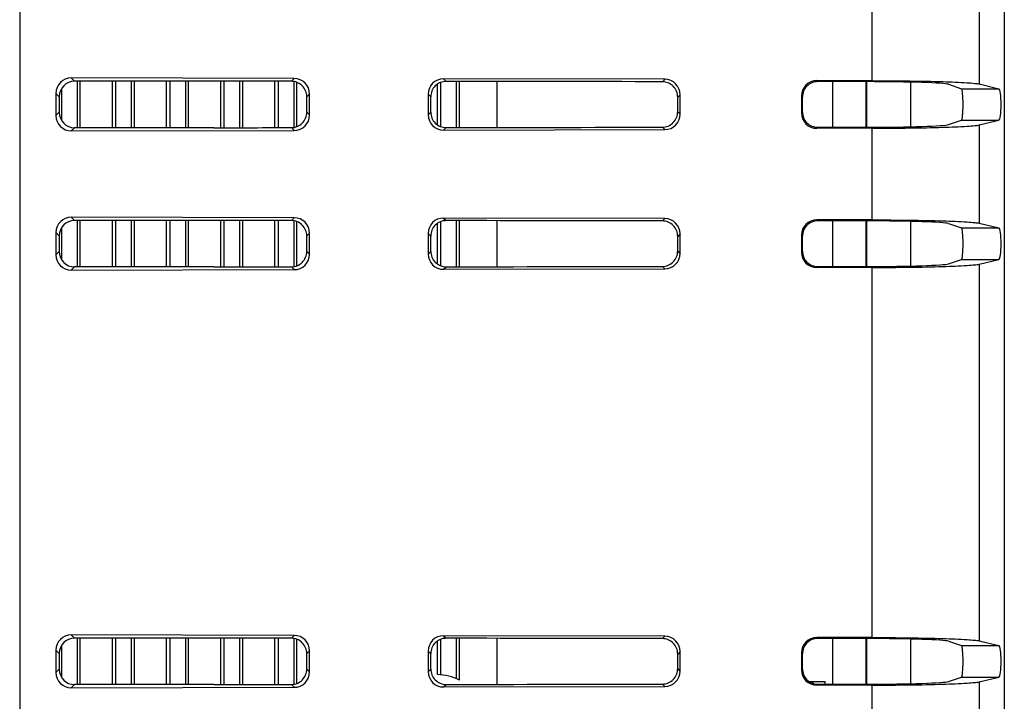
# Model space of a CAD drawing. Header units: millimetres. Extents: x 0 to 1189, y 0 to 841.
# Tile 25 of 28: x 999 to 1063, y 454 to 499. Entities that reach past the tile are written whole.
import ezdxf

# ---------------------------------------------------------------- set-up
doc = ezdxf.new("R2010")
doc.units = ezdxf.units.MM
doc.header["$LTSCALE"] = 65.395
for name, color, linetype in [('527930472-SHAPE', 7, 'CONTINUOUS'), ('BASE_PCB_V00-TOPRC-SHAPE', 7, 'CONTINUOUS'), ('HEATSINK_RTW_RC1-SHAPE', 7, 'CONTINUOUS'), ('REAR_CASE-RC12-SHAPE', 7, 'CONTINUOUS'), ('REAR_COVER_RC1200WD-SHAPE', 7, 'CONTINUOUS')]:
    doc.layers.add(name, color=color, linetype=linetype)

msp = doc.modelspace()

# ---------------------------------------------------------------- linework, layer by layer
at = {"layer": '527930472-SHAPE', "color": 7, "linetype": 'Continuous'}
for p, q in [((1050.321814, 455.762508), (1051.367849, 455.762508)), ((1050.567849, 455.762508), (1050.567849, 455.641924)), ((1051.367849, 455.585233), (1051.367849, 455.762508))]:
    msp.add_line(p, q, dxfattribs=at)
at = {"layer": 'BASE_PCB_V00-TOPRC-SHAPE', "color": 7, "linetype": 'Continuous'}
for p, q in [((1051.867849, 491.585812), (1051.867849, 494.539204)), ((1051.867849, 482.585812), (1051.867849, 485.539204)), ((1051.867849, 455.585812), (1051.867849, 458.539204))]:
    msp.add_line(p, q, dxfattribs=at)
at = {"layer": 'BASE_PCB_V00-TOPRC-SHAPE', "color": 7, "linetype": 'Continuous', "const_width": 0.1189}
for points in [[(1054.017849, 491.588419), (1054.017849, 494.536596)], [(1054.017849, 482.588419), (1054.017849, 485.536596)], [(1054.017849, 455.588419), (1054.017849, 458.536596)]]:
    msp.add_lwpolyline(points, dxfattribs=at)
at = {"layer": 'HEATSINK_RTW_RC1-SHAPE', "color": 7, "linetype": 'Continuous'}
for p, q in [((1003.026575, 494.562508), (1003.026575, 491.562508)), ((1003.227309, 491.562508), (1003.227309, 494.562508)), ((1005.308388, 491.562508), (1005.308388, 494.562508)), ((1005.509122, 494.562508), (1005.509122, 491.562508)), ((1006.526575, 494.562508), (1006.526575, 491.562508)), ((1006.727309, 491.562508), (1006.727309, 494.562508)), ((1008.808388, 491.562508), (1008.808388, 494.562508)), ((1009.009122, 494.562508), (1009.009122, 491.562508)), ((1010.026575, 494.562508), (1010.026575, 491.562508)), ((1010.227309, 491.562508), (1010.227309, 494.562508)), ((1012.308388, 491.562528), (1012.308388, 494.562488)), ((1012.509122, 494.562478), (1012.509122, 491.562537)), ((1013.526575, 494.562395), (1013.526575, 491.562621)), ((1013.727309, 491.562648), (1013.727309, 494.562367)), ((1015.808388, 491.563081), (1015.808388, 494.561934)), ((1016.009122, 494.56187), (1016.009122, 491.563146)), ((1017.026575, 494.545602), (1017.026575, 491.580015)), ((1017.227309, 491.632117), (1017.227309, 494.493458)), ((1026.308388, 491.746064), (1026.308388, 494.379337)), ((1026.509122, 494.484489), (1026.509122, 491.640198)), ((1027.526575, 494.553495), (1027.526575, 491.57152)), ((1027.727309, 491.571765), (1027.727309, 494.55325)), ((1030.167849, 491.574748), (1030.167849, 494.550267)), ((1002.009122, 494.070247), (1002.009122, 492.054771)), ((1003.026575, 485.562508), (1003.026575, 482.562508)), ((1003.227309, 482.562508), (1003.227309, 485.562508)), ((1005.308388, 482.562508), (1005.308388, 485.562508)), ((1005.509122, 485.562508), (1005.509122, 482.562508)), ((1006.526575, 485.562508), (1006.526575, 482.562508)), ((1006.727309, 482.562508), (1006.727309, 485.562508)), ((1008.808388, 482.562508), (1008.808388, 485.562508)), ((1009.009122, 485.562508), (1009.009122, 482.562508)), ((1010.026575, 485.562508), (1010.026575, 482.562508)), ((1010.227309, 482.562508), (1010.227309, 485.562508)), ((1012.308388, 482.562528), (1012.308388, 485.562488)), ((1012.509122, 485.562478), (1012.509122, 482.562537)), ((1013.526575, 485.562395), (1013.526575, 482.562621)), ((1013.727309, 482.562648), (1013.727309, 485.562367)), ((1015.808388, 482.563081), (1015.808388, 485.561934)), ((1016.009122, 485.56187), (1016.009122, 482.563146)), ((1017.026575, 485.545602), (1017.026575, 482.580015)), ((1017.227309, 482.632117), (1017.227309, 485.493458)), ((1026.509122, 485.484489), (1026.509122, 482.640198)), ((1027.526575, 485.553495), (1027.526575, 482.57152)), ((1027.727309, 482.571765), (1027.727309, 485.55325)), ((1030.167849, 482.574748), (1030.167849, 485.550267)), ((1002.009122, 485.070247), (1002.009122, 483.054771)), ((1026.308388, 482.746064), (1026.308388, 485.379337)), ((1003.026575, 458.562508), (1003.026575, 455.562508)), ((1003.227309, 455.562508), (1003.227309, 458.562508)), ((1005.308388, 455.562508), (1005.308388, 458.562508)), ((1005.509122, 458.562508), (1005.509122, 455.562508)), ((1006.526575, 458.562508), (1006.526575, 455.562508)), ((1006.727309, 455.562508), (1006.727309, 458.562508)), ((1008.808388, 455.562508), (1008.808388, 458.562508)), ((1009.009122, 458.562508), (1009.009122, 455.562508)), ((1010.026575, 458.562508), (1010.026575, 455.562508)), ((1010.227309, 455.562508), (1010.227309, 458.562508)), ((1012.308388, 455.562528), (1012.308388, 458.562488)), ((1012.509122, 458.562478), (1012.509122, 455.562537)), ((1013.526575, 458.562395), (1013.526575, 455.562621)), ((1013.727309, 455.562648), (1013.727309, 458.562367)), ((1015.808388, 455.563081), (1015.808388, 458.561934)), ((1016.009122, 458.56187), (1016.009122, 455.563146)), ((1017.026575, 458.545602), (1017.026575, 455.580015)), ((1017.227309, 455.632117), (1017.227309, 458.493458)), ((1026.308388, 456.209685), (1026.308388, 458.379337)), ((1026.509122, 458.484489), (1026.509122, 456.19583)), ((1027.526575, 458.553495), (1027.526575, 455.93801)), ((1027.727309, 455.84589), (1027.727309, 458.55325)), ((1030.167849, 455.574748), (1030.167849, 458.550267)), ((1002.009122, 458.070247), (1002.009122, 456.054771))]:
    msp.add_line(p, q, dxfattribs=at)
msp.add_arc((1026.167849, 452.712508), 3.5, 63.54081278, 87.69872296, dxfattribs=at)
at = {"layer": 'REAR_CASE-RC12-SHAPE', "color": 7, "linetype": 'Continuous'}
for p, q in [((1056.867849, 494.504939), (1056.867849, 491.620077)), ((1056.867849, 485.504939), (1056.867849, 482.620077)), ((1056.867849, 458.504939), (1056.867849, 455.620077))]:
    msp.add_line(p, q, dxfattribs=at)
at = {"layer": 'REAR_COVER_RC1200WD-SHAPE', "color": 7, "linetype": 'Continuous'}
for p, q in [((1062.937121, 532.023254), (1062.937102, 411.729112)), ((999.338724, 529.923978), (999.316067, 415.509939)), ((1061.320472, 500.739207), (1061.320492, 494.385804)), ((1054.379044, 500.5242), (1054.379161, 494.600813)), ((1002.652728, 494.773823), (1002.864043, 494.562508)), ((1017.050857, 494.741711), (1002.652728, 494.773823)), ((1011.867849, 494.562508), (1002.864043, 494.562508)), ((1017.050857, 494.741711), (1016.870741, 494.561595)), ((1026.706374, 494.720177), (1026.872256, 494.554295)), ((1040.99745, 494.688304), (1026.706374, 494.720177)), ((1040.99745, 494.688304), (1040.841028, 494.531882)), ((1054.379161, 494.600813), (1050.825778, 494.60397)), ((1059.32326, 494.364727), (1060.169375, 494.083606)), ((1061.320492, 494.385804), (1062.584245, 494.083606)), ((1001.654307, 493.779854), (1001.654308, 492.345162)), ((1001.654307, 493.779854), (1001.867849, 493.566313)), ((1018.044835, 493.743299), (1017.866536, 493.565)), ((1018.044834, 492.381717), (1018.044835, 493.743299)), ((1025.707953, 493.726208), (1025.707954, 492.398808)), ((1025.707953, 493.726208), (1025.875006, 493.559156)), ((1060.169375, 494.083606), (1062.584245, 494.083606)), ((1001.867849, 493.566313), (1001.867849, 492.558702)), ((1017.866536, 492.560015), (1017.866536, 493.565)), ((1025.875006, 492.56586), (1025.875006, 493.559156)), ((1041.991427, 493.689892), (1041.835085, 493.533549)), ((1041.835085, 492.591466), (1041.835085, 493.533549)), ((1041.991427, 492.435124), (1041.991427, 493.689892)), ((1049.825497, 493.605469), (1049.825497, 492.519547)), ((1049.888902, 492.582952), (1049.888902, 493.542064)), ((1001.654308, 492.345162), (1001.867849, 492.558702)), ((1018.044834, 492.381717), (1017.866536, 492.560015)), ((1025.707954, 492.398808), (1025.875006, 492.56586)), ((1041.991427, 492.435124), (1041.835085, 492.591466)), ((1059.32326, 491.760288), (1060.169375, 492.041409)), ((1060.169375, 492.041409), (1062.584245, 492.041409)), ((1061.3205, 491.739213), (1062.584245, 492.041409)), ((1002.65273, 491.351194), (1002.864043, 491.562508)), ((1002.65273, 491.351194), (1017.050856, 491.383306)), ((1011.867849, 491.562508), (1002.864043, 491.562508)), ((1017.050856, 491.383306), (1016.870741, 491.563421)), ((1026.706376, 491.40484), (1026.872256, 491.57072)), ((1026.706376, 491.40484), (1040.997449, 491.436713)), ((1040.997449, 491.436713), (1040.841028, 491.593133)), ((1054.379222, 491.524204), (1050.825778, 491.521046)), ((1054.379222, 491.524204), (1054.379339, 485.600809)), ((1061.3205, 491.739213), (1061.32052, 485.385798)), ((1002.652732, 485.773819), (1002.864043, 485.562508)), ((1017.050853, 485.741707), (1002.652732, 485.773819)), ((1011.867849, 485.562508), (1002.864043, 485.562508)), ((1017.050853, 485.741707), (1016.870741, 485.561595)), ((1040.997446, 485.6883), (1026.706378, 485.720173)), ((1026.706378, 485.720173), (1026.872256, 485.554295)), ((1040.997446, 485.6883), (1040.841028, 485.531882)), ((1054.379339, 485.600809), (1050.825779, 485.603968)), ((1059.32326, 485.364727), (1060.169375, 485.083606)), ((1060.169375, 485.083606), (1062.584245, 485.083606)), ((1061.32052, 485.385798), (1062.584245, 485.083606)), ((1001.654311, 484.77985), (1001.654312, 483.345166)), ((1001.654311, 484.77985), (1001.867849, 484.566313)), ((1001.867849, 484.566313), (1001.867849, 483.558702)), ((1018.044831, 484.743295), (1017.866536, 484.565)), ((1017.866536, 483.560015), (1017.866536, 484.565)), ((1018.04483, 483.381721), (1018.044831, 484.743295)), ((1025.707957, 484.726204), (1025.707958, 483.398812)), ((1025.707957, 484.726204), (1025.875006, 484.559156)), ((1025.875006, 483.56586), (1025.875006, 484.559156)), ((1041.991424, 484.689888), (1041.835085, 484.533549)), ((1041.835085, 483.591466), (1041.835085, 484.533549)), ((1041.991423, 483.435128), (1041.991424, 484.689888)), ((1049.825498, 484.605467), (1049.825498, 483.519548)), ((1049.888902, 483.582952), (1049.888902, 484.542064)), ((1001.654312, 483.345166), (1001.867849, 483.558702)), ((1018.04483, 483.381721), (1017.866536, 483.560015)), ((1025.707958, 483.398812), (1025.875006, 483.56586)), ((1041.991423, 483.435128), (1041.835085, 483.591466)), ((1059.32326, 482.760288), (1060.169375, 483.041409)), ((1060.169375, 483.041409), (1062.584245, 483.041409)), ((1061.320528, 482.739219), (1062.584245, 483.041409)), ((1002.652734, 482.351198), (1002.864043, 482.562508)), ((1002.652734, 482.351198), (1017.050852, 482.38331)), ((1011.867849, 482.562508), (1002.864043, 482.562508)), ((1017.050852, 482.38331), (1016.870741, 482.563421)), ((1026.70638, 482.404844), (1026.872256, 482.57072)), ((1026.70638, 482.404844), (1040.997445, 482.436717)), ((1040.997445, 482.436717), (1040.841028, 482.593133)), ((1054.3794, 482.524208), (1050.82578, 482.521048)), ((1054.3794, 482.524208), (1054.379874, 458.600798)), ((1061.320528, 482.739219), (1061.320604, 458.385779)), ((1017.050841, 458.741695), (1002.652744, 458.773807)), ((1002.652744, 458.773807), (1002.864043, 458.562508)), ((1017.050841, 458.741695), (1016.870741, 458.561595)), ((1040.997434, 458.688288), (1026.70639, 458.720161)), ((1026.70639, 458.720161), (1026.872256, 458.554295)), ((1011.867849, 458.562508), (1002.864043, 458.562508)), ((1040.997434, 458.688288), (1040.841028, 458.531882)), ((1054.379874, 458.600798), (1050.825784, 458.603963)), ((1059.32326, 458.364727), (1060.169375, 458.083606)), ((1060.169375, 458.083606), (1062.584247, 458.083606)), ((1061.320604, 458.385779), (1062.584247, 458.083606)), ((1001.654323, 457.779838), (1001.654324, 456.345178)), ((1001.654323, 457.779838), (1001.867849, 457.566313)), ((1001.867849, 457.566313), (1001.867849, 456.558702)), ((1018.044819, 457.743283), (1017.866536, 457.565)), ((1017.866536, 456.560015), (1017.866536, 457.565)), ((1018.044818, 456.381733), (1018.044819, 457.743283)), ((1025.707969, 457.726192), (1025.70797, 456.398824)), ((1025.707969, 457.726192), (1025.875006, 457.559156)), ((1025.875006, 456.56586), (1025.875006, 457.559156)), ((1041.991412, 457.689876), (1041.835085, 457.533549)), ((1041.835085, 456.591466), (1041.835085, 457.533549)), ((1041.991411, 456.43514), (1041.991412, 457.689876)), ((1049.825503, 457.605463), (1049.825503, 456.519553)), ((1049.888902, 456.582952), (1049.888902, 457.542064)), ((1001.654324, 456.345178), (1001.867849, 456.558702)), ((1018.044818, 456.381733), (1017.866536, 456.560015)), ((1025.70797, 456.398824), (1025.875006, 456.56586)), ((1041.991411, 456.43514), (1041.835085, 456.591466)), ((1002.652746, 455.35121), (1002.864043, 455.562508)), ((1011.867849, 455.562508), (1002.864043, 455.562508)), ((1017.05084, 455.383322), (1016.870741, 455.563421)), ((1026.706392, 455.404856), (1026.872256, 455.57072)), ((1040.997433, 455.436729), (1040.841028, 455.593133)), ((1059.32326, 455.760288), (1060.169375, 456.041409)), ((1060.169375, 456.041409), (1062.584247, 456.041409)), ((1061.320613, 455.739238), (1062.584247, 456.041409)), ((1061.320613, 455.739238), (1061.320633, 449.385773)), ((1002.652746, 455.35121), (1017.05084, 455.383322)), ((1026.706392, 455.404856), (1040.997433, 455.436729)), ((1054.379935, 455.524219), (1050.825785, 455.521053)), ((1054.379935, 455.524219), (1054.380052, 449.600794))]:
    msp.add_line(p, q, dxfattribs=at)
for centre, major_axis, ratio, start_param, end_param in [((1002.660371, 493.769985), (0.788702, -0.630916), 0.989972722, 2.248188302, 3.811388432), ((1002.871668, 493.558688), (-0.712499, 0.712499), 0.992432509, -0.781600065, 0.781600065), ((1011.867849, 389.646102), (1199.2, 0), 0.087488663, 1.566624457, 1.570796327), ((1017.043249, 493.737908), (0.559421, 0.835637), 0.994207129, -0.978177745, 0.585022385), ((1026.714017, 493.716339), (0.788702, -0.630916), 0.989972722, 2.248188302, 3.811388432), ((1011.867849, 389.646102), (1199.2, 0), 0.087488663, 1.546633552, 1.558283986), ((1040.989841, 493.684501), (0.559421, 0.835637), 0.994207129, -0.978177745, 0.585022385), ((1050.826998, 493.603359), (0.835016, -0.554217), 0.997713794, 2.156920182, 3.726498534), ((1011.867849, 452.685521), (1199.2, 0), 0.034920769, 1.535616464, 1.538250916), ((1053.853389, 494.344651), (5.5, 0), 0.034920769, 0.104719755, 1.535616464), ((1060.165627, 493.062508), (0, 1.021721), 0.105104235, -3.106686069, -0.034906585), ((1062.579037, 493.062508), (0, 1.021721), 0.146033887, -3.106686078, -0.034906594), ((1002.871668, 492.566328), (-0.712499, -0.712499), 0.992432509, -0.781600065, 0.781600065), ((1040.989841, 492.440515), (-0.559455, 0.835613), 0.994208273, -3.726656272, -2.163456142), ((1050.826998, 492.521657), (0.835071, 0.554132), 0.997713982, 2.55678776, 4.126366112), ((1002.660372, 492.355031), (0.788735, 0.630875), 0.989973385, 2.471849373, 4.035049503), ((1017.043248, 492.387108), (-0.559455, 0.835613), 0.994208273, -3.726656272, -2.163456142), ((1026.714018, 492.408677), (0.788735, 0.630875), 0.989973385, 2.471849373, 4.035049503), ((1011.867849, 596.478913), (1199.2, 0), 0.087488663, -1.570796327, -1.566624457), ((1011.867849, 596.478913), (1199.2, 0), 0.087488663, -1.558283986, -1.546633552), ((1011.867849, 533.439494), (1199.2, 0), 0.034920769, -1.538250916, -1.535616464), ((1053.853389, 491.780364), (5.5, 0), 0.034920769, -1.535616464, -0.104719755), ((1002.660375, 484.769981), (0.788702, -0.630916), 0.989972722, 2.248188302, 3.811388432), ((1002.871668, 484.558688), (-0.712499, 0.712499), 0.992432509, -0.781600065, 0.781600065), ((1011.867849, 380.646102), (1199.2, 0), 0.087488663, 1.566624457, 1.570796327), ((1017.043245, 484.737904), (0.559421, 0.835637), 0.994207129, -0.978177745, 0.585022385), ((1026.714021, 484.716335), (0.788702, -0.630916), 0.989972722, 2.248188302, 3.811388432), ((1011.867849, 380.646102), (1199.2, 0), 0.087488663, 1.546633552, 1.558283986), ((1040.989837, 484.684497), (0.559421, 0.835637), 0.994207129, -0.978177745, 0.585022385), ((1050.826999, 484.603357), (0.835016, -0.554217), 0.997713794, 2.156920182, 3.726498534), ((1011.867849, 443.685521), (1199.2, 0), 0.034920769, 1.535616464, 1.538250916), ((1053.853389, 485.344651), (5.5, 0), 0.034920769, 0.104719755, 1.535616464), ((1060.165627, 484.062508), (0, 1.021721), 0.105104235, -3.106686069, -0.034906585), ((1062.579038, 484.062508), (0, 1.021721), 0.146033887, -3.106686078, -0.034906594), ((1002.871668, 483.566328), (-0.712499, -0.712499), 0.992432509, -0.781600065, 0.781600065), ((1002.660376, 483.355035), (0.788735, 0.630875), 0.989973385, 2.471849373, 4.035049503), ((1017.043244, 483.387112), (-0.559455, 0.835613), 0.994208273, -3.726656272, -2.163456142), ((1026.714022, 483.408681), (0.788735, 0.630875), 0.989973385, 2.471849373, 4.035049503), ((1040.989837, 483.440519), (-0.559455, 0.835613), 0.994208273, -3.726656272, -2.163456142), ((1050.826999, 483.521658), (0.835071, 0.554132), 0.997713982, 2.55678776, 4.126366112), ((1011.867849, 587.478913), (1199.2, 0), 0.087488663, -1.570796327, -1.566624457), ((1011.867849, 587.478913), (1199.2, 0), 0.087488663, -1.558283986, -1.546633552), ((1011.867849, 524.439494), (1199.2, 0), 0.034920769, -1.538250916, -1.535616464), ((1053.853389, 482.780364), (5.5, 0), 0.034920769, -1.535616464, -0.104719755), ((1002.660387, 457.769969), (0.788702, -0.630916), 0.989972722, 2.248188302, 3.811388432), ((1017.043233, 457.737892), (0.559421, 0.835637), 0.994207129, -0.978177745, 0.585022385), ((1026.714033, 457.716323), (0.788702, -0.630916), 0.989972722, 2.248188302, 3.811388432), ((1002.871668, 457.558688), (-0.712499, 0.712499), 0.992432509, -0.781600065, 0.781600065), ((1011.867849, 353.646102), (1199.2, 0), 0.087488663, 1.566624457, 1.570796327), ((1011.867849, 353.646102), (1199.2, 0), 0.087488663, 1.546633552, 1.558283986), ((1040.989826, 457.684485), (0.559421, 0.835637), 0.994207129, -0.978177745, 0.585022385), ((1050.827004, 457.603352), (0.835016, -0.554217), 0.997713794, 2.156920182, 3.726498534), ((1011.867849, 416.685521), (1199.2, 0), 0.034920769, 1.535616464, 1.538250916), ((1053.853389, 458.344651), (5.5, 0), 0.034920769, 0.104719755, 1.535616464), ((1060.165627, 457.062508), (0, 1.021721), 0.105104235, -3.106686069, -0.034906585), ((1062.57904, 457.062508), (0, 1.021721), 0.146033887, -3.106686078, -0.034906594), ((1002.660387, 456.355047), (0.788735, 0.630875), 0.989973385, 2.471849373, 4.035049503), ((1002.871668, 456.566328), (-0.712499, -0.712499), 0.992432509, -0.781600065, 0.781600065), ((1017.043232, 456.387124), (-0.559455, 0.835613), 0.994208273, -3.726656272, -2.163456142), ((1026.714033, 456.408693), (0.788735, 0.630875), 0.989973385, 2.471849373, 4.035049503), ((1040.989825, 456.440531), (-0.559455, 0.835613), 0.994208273, -3.726656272, -2.163456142), ((1050.827004, 456.521663), (0.835071, 0.554132), 0.997713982, 2.55678776, 4.126366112), ((1011.867849, 560.478913), (1199.2, 0), 0.087488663, -1.570796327, -1.566624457), ((1011.867849, 560.478913), (1199.2, 0), 0.087488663, -1.558283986, -1.546633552), ((1011.867849, 497.439494), (1199.2, 0), 0.034920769, -1.538250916, -1.535616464), ((1053.853389, 455.780364), (5.5, 0), 0.034920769, -1.535616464, -0.104719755)]:
    msp.add_ellipse(centre, major_axis=major_axis, ratio=ratio, start_param=start_param, end_param=end_param, dxfattribs=at)
for points, knots in [([(1017.866536, 493.565), (1017.866536, 493.819238), (1017.655075, 494.349489), (1017.124944, 494.561502), (1016.870741, 494.561595)], [0, 0, 0, 0, 0.500033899, 1, 1, 1, 1]), ([(1026.872256, 494.554295), (1026.617947, 494.554573), (1026.087162, 494.343851), (1025.875006, 493.813397), (1025.875006, 493.559156)], [0, 0, 0, 0, 0.500067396, 1, 1, 1, 1]), ([(1041.835085, 493.533549), (1041.835085, 493.787771), (1041.624464, 494.317776), (1041.095117, 494.531345), (1040.841028, 494.531882)], [0, 0, 0, 0, 0.500130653, 1, 1, 1, 1]), ([(1050.889416, 494.540332), (1050.634376, 494.540621), (1050.102538, 494.328565), (1049.888902, 493.797069), (1049.888902, 493.542064)], [0, 0, 0, 0, 0.500033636, 1, 1, 1, 1]), ([(1054.381796, 494.600804), (1055.201191, 494.600075), (1056.733018, 494.590435), (1058.783109, 494.547452), (1060.181645, 494.497995), (1060.96211, 494.437007), (1061.225918, 494.40842), (1061.320872, 494.385714)], [0, 0, 0, 0, 0.353904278, 0.661539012, 0.885836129, 0.957832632, 1, 1, 1, 1]), ([(1016.870741, 491.563421), (1017.124974, 491.563513), (1017.65511, 491.775562), (1017.866536, 492.305807), (1017.866536, 492.560015)], [0, 0, 0, 0, 0.500025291, 1, 1, 1, 1]), ([(1025.875006, 492.56586), (1025.875006, 492.31158), (1026.087207, 491.781118), (1026.617985, 491.570442), (1026.872256, 491.57072)], [0, 0, 0, 0, 0.500008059, 1, 1, 1, 1]), ([(1040.841028, 491.593133), (1041.095155, 491.593671), (1041.624509, 491.807284), (1041.835085, 492.337282), (1041.835085, 492.591466)], [0, 0, 0, 0, 0.499944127, 1, 1, 1, 1]), ([(1049.888902, 492.582952), (1049.888902, 492.3279), (1050.10259, 491.796395), (1050.634422, 491.584394), (1050.889416, 491.584684)], [0, 0, 0, 0, 0.500056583, 1, 1, 1, 1]), ([(1054.381571, 491.524212), (1055.200969, 491.524941), (1056.732814, 491.534579), (1058.78295, 491.577559), (1060.181541, 491.627013), (1060.96205, 491.688001), (1061.225877, 491.716585), (1061.320835, 491.739292)], [0, 0, 0, 0, 0.353895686, 0.661528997, 0.885831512, 0.957831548, 1, 1, 1, 1]), ([(1017.866536, 484.565), (1017.866536, 484.819238), (1017.655075, 485.349489), (1017.124944, 485.561502), (1016.870741, 485.561595)], [0, 0, 0, 0, 0.500033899, 1, 1, 1, 1]), ([(1026.872256, 485.554295), (1026.617947, 485.554573), (1026.087162, 485.343851), (1025.875006, 484.813397), (1025.875006, 484.559156)], [0, 0, 0, 0, 0.500067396, 1, 1, 1, 1]), ([(1041.835085, 484.533549), (1041.835085, 484.787771), (1041.624464, 485.317776), (1041.095117, 485.531345), (1040.841028, 485.531882)], [0, 0, 0, 0, 0.500130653, 1, 1, 1, 1]), ([(1050.889416, 485.540332), (1050.634376, 485.540621), (1050.102538, 485.328565), (1049.888902, 484.797069), (1049.888902, 484.542064)], [0, 0, 0, 0, 0.500033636, 1, 1, 1, 1]), ([(1054.381138, 485.600803), (1055.200531, 485.600074), (1056.732397, 485.590439), (1058.782606, 485.547464), (1060.181305, 485.498017), (1060.961909, 485.437033), (1061.225778, 485.408454), (1061.320748, 485.385744)], [0, 0, 0, 0, 0.353876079, 0.661505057, 0.885819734, 0.957828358, 1, 1, 1, 1]), ([(1016.870741, 482.563421), (1017.124974, 482.563513), (1017.65511, 482.775562), (1017.866536, 483.305807), (1017.866536, 483.560015)], [0, 0, 0, 0, 0.500025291, 1, 1, 1, 1]), ([(1025.875006, 483.56586), (1025.875006, 483.31158), (1026.087207, 482.781118), (1026.617985, 482.570442), (1026.872256, 482.57072)], [0, 0, 0, 0, 0.500008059, 1, 1, 1, 1]), ([(1040.841028, 482.593133), (1041.095155, 482.593671), (1041.624509, 482.807284), (1041.835085, 483.337282), (1041.835085, 483.591466)], [0, 0, 0, 0, 0.499944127, 1, 1, 1, 1]), ([(1049.888902, 483.582952), (1049.888902, 483.3279), (1050.102591, 482.796395), (1050.634422, 482.584394), (1050.889416, 482.584684)], [0, 0, 0, 0, 0.500057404, 1, 1, 1, 1]), ([(1054.380913, 482.524213), (1055.200308, 482.524942), (1056.732192, 482.534575), (1058.782447, 482.577547), (1060.181201, 482.626992), (1060.961849, 482.687975), (1061.225736, 482.716551), (1061.320711, 482.739263)], [0, 0, 0, 0, 0.353867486, 0.661495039, 0.885815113, 0.957827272, 1, 1, 1, 1]), ([(1017.866536, 457.565), (1017.866536, 457.819238), (1017.655075, 458.349489), (1017.124944, 458.561502), (1016.870741, 458.561595)], [0, 0, 0, 0, 0.500033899, 1, 1, 1, 1]), ([(1026.872256, 458.554295), (1026.617947, 458.554573), (1026.087162, 458.343851), (1025.875006, 457.813397), (1025.875006, 457.559156)], [0, 0, 0, 0, 0.500067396, 1, 1, 1, 1]), ([(1041.835085, 457.533549), (1041.835085, 457.787771), (1041.624464, 458.317776), (1041.095117, 458.531345), (1040.841028, 458.531882)], [0, 0, 0, 0, 0.500130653, 1, 1, 1, 1]), ([(1050.889416, 458.540332), (1050.634376, 458.540621), (1050.102538, 458.328565), (1049.888902, 457.797069), (1049.888902, 457.542064)], [0, 0, 0, 0, 0.500033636, 1, 1, 1, 1]), ([(1054.379165, 458.6008), (1055.19855, 458.600071), (1056.730531, 458.59045), (1058.781097, 458.547501), (1060.180287, 458.498082), (1060.961305, 458.437111), (1061.225355, 458.408555), (1061.320376, 458.385833)], [0, 0, 0, 0, 0.353791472, 0.66140315, 0.885770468, 0.957815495, 1, 1, 1, 1]), ([(1016.870741, 455.563421), (1017.124974, 455.563513), (1017.65511, 455.775562), (1017.866536, 456.305807), (1017.866536, 456.560015)], [0, 0, 0, 0, 0.500025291, 1, 1, 1, 1]), ([(1025.875006, 456.56586), (1025.875006, 456.31158), (1026.087207, 455.781118), (1026.617985, 455.570442), (1026.872256, 455.57072)], [0, 0, 0, 0, 0.500008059, 1, 1, 1, 1]), ([(1040.841028, 455.593133), (1041.095155, 455.593671), (1041.624509, 455.807284), (1041.835085, 456.337282), (1041.835085, 456.591466)], [0, 0, 0, 0, 0.499944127, 1, 1, 1, 1]), ([(1049.888902, 456.582952), (1049.888902, 456.3279), (1050.102591, 455.796395), (1050.634422, 455.584394), (1050.889416, 455.584684)], [0, 0, 0, 0, 0.500057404, 1, 1, 1, 1]), ([(1054.37894, 455.524216), (1055.198327, 455.524945), (1056.730327, 455.534564), (1058.780937, 455.57751), (1060.180183, 455.626926), (1060.961245, 455.687896), (1061.225313, 455.71645), (1061.320339, 455.739173)], [0, 0, 0, 0, 0.353782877, 0.661393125, 0.885765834, 0.957814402, 1, 1, 1, 1])]:
    msp.add_open_spline(points, degree=3, knots=knots, dxfattribs=at)

doc.saveas('drawing.dxf')
